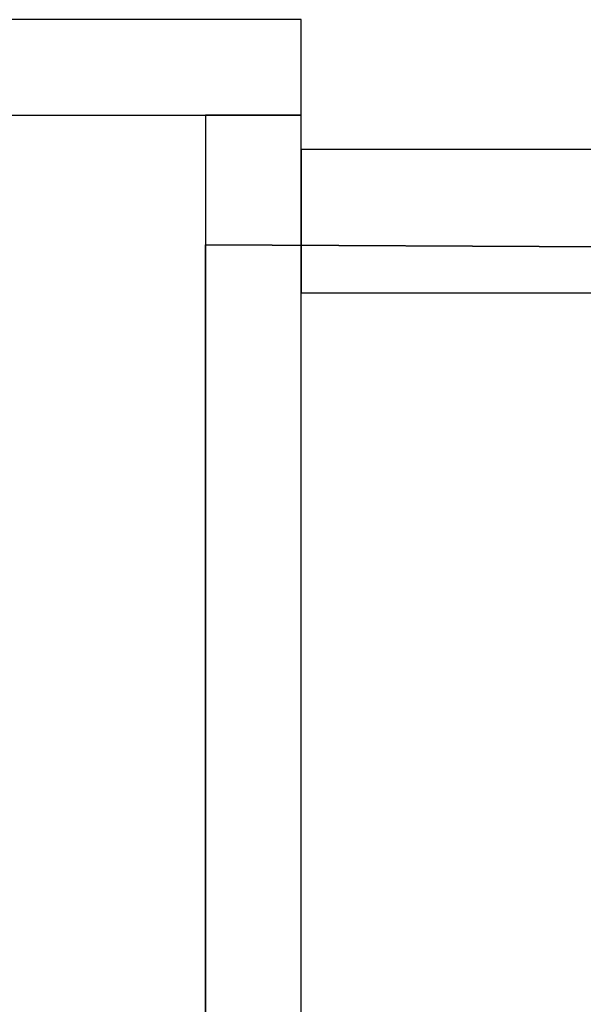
# Model space of a CAD drawing. Header units: metres. Extents: x 391.1 to 427.5, y 12.8 to 28.4.
# Tile 44 of 203: x 401.164 to 401.754, y 27.334 to 28.364. Entities that reach past the tile are written whole.
import ezdxf

# ---------------------------------------------------------------- set-up
doc = ezdxf.new("R2010")
doc.units = ezdxf.units.M
doc.layers.add('01_SUELOS', color=7, linetype='Continuous', lineweight=25, true_color=0x007f00)
doc.layers.add('A-WALL-____-MCUT', color=7, linetype='Continuous', lineweight=25)
doc.layers.add('A-WALL-____-OTLN', color=7, linetype='Continuous', lineweight=25)

# ---------------------------------------------------------------- blocks, each defined once
blk = doc.blocks.new('Family - LONDR55-XX_ZZ-ARQ-CAA-M3D-Londres55-152374-02_FON_P0A')
at = {"layer": '01_SUELOS', "color": 9, "true_color": 0xaad4aa}
for p, q in [((0, 2.2028), (0, 0)), ((0, 0), (0, 2.2028)), ((1.8984, 2.1931), (0, 2.2028)), ((0, 2.2028), (1.8984, 2.1931))]:
    blk.add_line(p, q, dxfattribs=at)
blk = doc.blocks.new('Family - Evans PA-152526-02_FON_P0A')
at = {"layer": 'A-WALL-____-MCUT', "color": 253, "true_color": 0xaaaaaa}
for p, q in [((0, 0.1), (0, 0)), ((0.7201, 0.1), (0, 0.1)), ((0.7003, 0), (0.7201, 0.1)), ((0, 0), (0.7003, 0))]:
    blk.add_line(p, q, dxfattribs=at)
at = {"layer": 'A-WALL-____-OTLN', "color": 253, "true_color": 0xaaaaaa}
for p, q in [((0, 0.1), (0, 0)), ((0.7201, 0.1), (0, 0.1)), ((0.7003, 0), (0.7201, 0.1)), ((0, 0), (0.7003, 0))]:
    blk.add_line(p, q, dxfattribs=at)
at = {"layer": 'A-WALL-____-OTLN', "color": 253, "lineweight": 18, "true_color": 0xaaaaaa}
blk.add_line((0, 0), (0.7003, 0), dxfattribs=at)
blk = doc.blocks.new('Family - Evans PA-152627-02_FON_P0A')
at = {"layer": 'A-WALL-____-MCUT', "color": 253, "true_color": 0xaaaaaa}
for p, q in [((4.6937, 0.1), (2.3493, 0.1)), ((4.6937, 0), (4.6937, 0.1)), ((2.3493, 0), (4.6937, 0))]:
    blk.add_line(p, q, dxfattribs=at)
at = {"layer": 'A-WALL-____-OTLN', "color": 253, "true_color": 0xaaaaaa}
for p, q in [((4.6937, 0.1), (0.0325, 0.1)), ((4.6937, 0), (4.6937, 0.1)), ((0, 0), (4.6937, 0))]:
    blk.add_line(p, q, dxfattribs=at)
at = {"layer": 'A-WALL-____-OTLN', "color": 253, "lineweight": 18, "true_color": 0xaaaaaa}
blk.add_line((0.0222, 0), (4.6937, 0), dxfattribs=at)
blk = doc.blocks.new('Family - Evans PA-152638-02_FON_P0A')
at = {"layer": 'A-WALL-____-MCUT', "color": 253, "true_color": 0xaaaaaa}
for p, q in [((1.7984, 0.15), (0, 0.15)), ((1.7984, 0), (1.7984, 0.15)), ((0, 0), (1.7984, 0))]:
    blk.add_line(p, q, dxfattribs=at)
at = {"layer": 'A-WALL-____-OTLN', "color": 253, "true_color": 0xaaaaaa}
for p, q in [((1.7984, 0.15), (0, 0.15)), ((1.7984, 0), (1.7984, 0.15)), ((0, 0), (1.7984, 0))]:
    blk.add_line(p, q, dxfattribs=at)
at = {"layer": 'A-WALL-____-OTLN', "color": 253, "lineweight": 18, "true_color": 0xaaaaaa}
blk.add_line((0, 0), (1.7984, 0), dxfattribs=at)
blk = doc.blocks.new('LONDR55-XX_ZZ-ARQ-CAA-M3D-Londres55_ifc-1-02_FON_P0A')
at = {"layer": '01_SUELOS', "color": 253, "lineweight": 18, "true_color": 0xaaaaaa}
blk.add_blockref('Family - LONDR55-XX_ZZ-ARQ-CAA-M3D-Londres55-152374-02_FON_P0A', (401.3587, 25.9257), dxfattribs=at)
at = {"layer": 'A-WALL-____-OTLN', "color": 253, "lineweight": 18, "true_color": 0xaaaaaa}
for name, p, rotation in [('Family - Evans PA-152526-02_FON_P0A', (401.4587, 28.3639), 180), ('Family - Evans PA-152627-02_FON_P0A', (401.4587, 23.5702), 90), ('Family - Evans PA-152638-02_FON_P0A', (403.2571, 28.2282), 180)]:
    blk.add_blockref(name, p, dxfattribs=dict(at, rotation=rotation))

msp = doc.modelspace()

# ---------------------------------------------------------------- block references
at = {"lineweight": 5}
msp.add_blockref('LONDR55-XX_ZZ-ARQ-CAA-M3D-Londres55_ifc-1-02_FON_P0A', (0, 0), dxfattribs=at)

doc.saveas('drawing.dxf')
